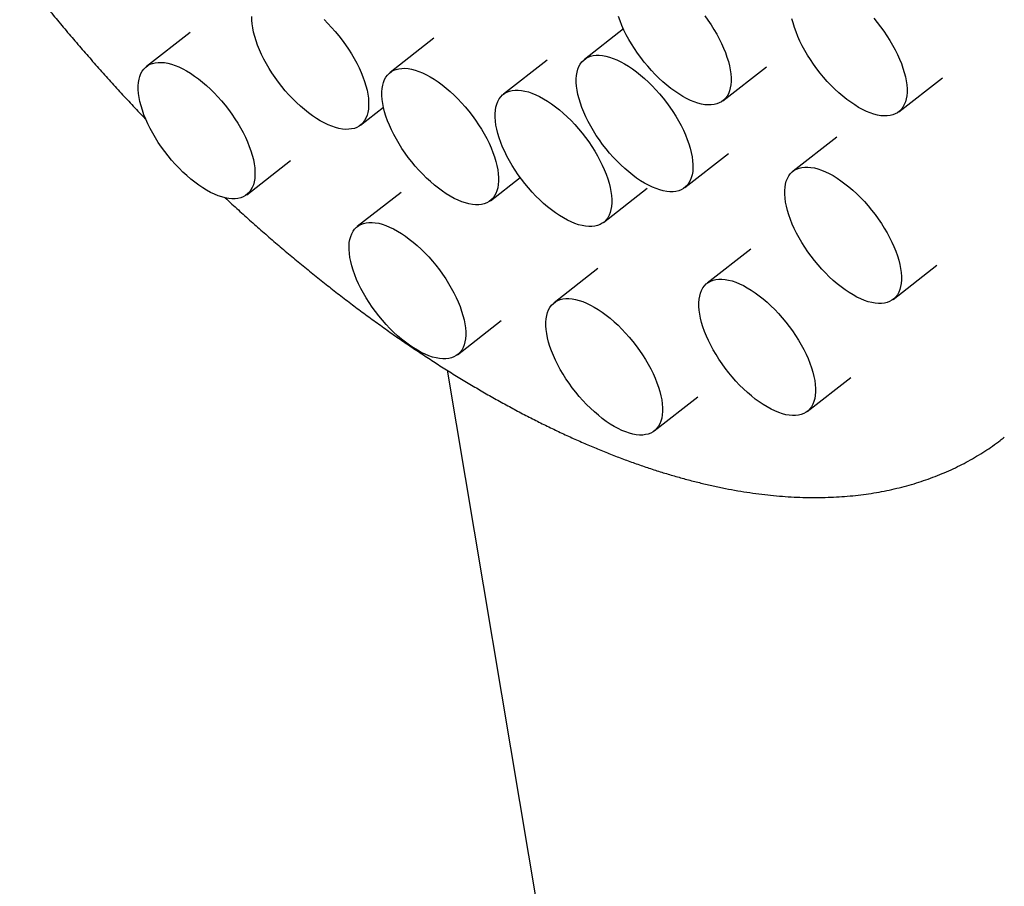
# Model space of a CAD drawing. Header units: millimetres. Extents: x 8 to 1188, y 12 to 1567.
# Tile 6 of 14: x 1069 to 1099, y 521 to 547. Entities that reach past the tile are written whole.
import ezdxf

# ---------------------------------------------------------------- set-up
doc = ezdxf.new("R2010")
doc.units = ezdxf.units.MM

msp = doc.modelspace()

# ---------------------------------------------------------------- linework, layer by layer
at = {"color": 7, "linetype": 'Continuous', "lineweight": 30}
for p, q in [((1074.271, 547.034), (1072.925, 545.983)), ((1087.618, 547.138), (1086.419, 546.201)), ((1081.777, 546.85), (1080.431, 545.799)), ((1085.265, 546.179), (1083.919, 545.128)), ((1090.677, 544.924), (1092.023, 545.975)), ((1096.098, 544.585), (1097.444, 545.636)), ((1079.511, 544.173), (1080.225, 544.73)), ((1094.187, 543.808), (1092.841, 542.757)), ((1089.503, 542.252), (1090.849, 543.303)), ((1076.009, 542.034), (1077.355, 543.085)), ((1083.516, 541.849), (1084.434, 542.566)), ((1080.764, 542.104), (1079.418, 541.053)), ((1087.003, 541.179), (1088.349, 542.23)), ((1091.542, 540.358), (1090.196, 539.307)), ((1086.829, 539.759), (1085.483, 538.708)), ((1095.925, 538.808), (1097.271, 539.859)), ((1082.502, 537.103), (1083.848, 538.154)), ((1082.188, 536.626), (1093.578, 468.611)), ((1093.281, 535.357), (1094.627, 536.408)), ((1088.567, 534.759), (1089.913, 535.81))]:
    msp.add_line(p, q, dxfattribs=at)
at = {"color": 7, "linetype": 'Continuous', "lineweight": 30, "flags": 128}
for points in [[(1078.277, 544.311), (1078.155, 544.385), (1078.033, 544.467), (1077.91, 544.557), (1077.788, 544.655), (1077.666, 544.759), (1077.546, 544.87), (1077.427, 544.987), (1077.312, 545.109), (1077.199, 545.237), (1077.09, 545.368), (1076.985, 545.503), (1076.885, 545.641), (1076.789, 545.782), (1076.699, 545.924), (1076.615, 546.067), (1076.538, 546.211), (1076.467, 546.354), (1076.403, 546.496), (1076.346, 546.637), (1076.297, 546.775), (1076.256, 546.911), (1076.223, 547.043), (1076.198, 547.17), (1076.181, 547.293), (1076.172, 547.411), (1076.172, 547.523)], [(1078.393, 547.425), (1078.511, 547.308), (1078.627, 547.186), (1078.74, 547.059), (1078.849, 546.927), (1078.954, 546.792), (1079.054, 546.654), (1079.149, 546.514), (1079.239, 546.372), (1079.323, 546.228), (1079.401, 546.085), (1079.472, 545.942), (1079.536, 545.799), (1079.592, 545.659), (1079.641, 545.52), (1079.683, 545.385), (1079.716, 545.253), (1079.741, 545.125), (1079.758, 545.002), (1079.766, 544.884), (1079.767, 544.773), (1079.758, 544.667), (1079.742, 544.569), (1079.717, 544.478), (1079.684, 544.394), (1079.643, 544.319), (1079.594, 544.253), (1079.538, 544.195), (1079.474, 544.146), (1079.403, 544.107), (1079.326, 544.077), (1079.242, 544.057), (1079.153, 544.047), (1079.058, 544.046), (1078.957, 544.055), (1078.853, 544.074), (1078.744, 544.103), (1078.631, 544.141), (1078.515, 544.188), (1078.397, 544.245), (1078.277, 544.311)], [(1089.443, 545.062), (1089.321, 545.136), (1089.199, 545.218), (1089.076, 545.308), (1088.954, 545.406), (1088.832, 545.51), (1088.712, 545.621), (1088.593, 545.738), (1088.478, 545.86), (1088.365, 545.988), (1088.256, 546.119), (1088.151, 546.254), (1088.05, 546.392), (1087.955, 546.533), (1087.865, 546.675), (1087.781, 546.818), (1087.704, 546.962), (1087.633, 547.105), (1087.569, 547.247), (1087.512, 547.388), (1087.463, 547.526)], [(1090.12, 547.543), (1090.22, 547.405), (1090.315, 547.265), (1090.405, 547.123), (1090.489, 546.979), (1090.567, 546.836), (1090.638, 546.693), (1090.702, 546.55), (1090.758, 546.41), (1090.807, 546.271), (1090.849, 546.136), (1090.882, 546.004), (1090.907, 545.876), (1090.924, 545.753), (1090.932, 545.635), (1090.933, 545.524), (1090.924, 545.418), (1090.908, 545.32), (1090.883, 545.229), (1090.85, 545.145), (1090.809, 545.07), (1090.76, 545.004), (1090.704, 544.946), (1090.64, 544.897), (1090.569, 544.858), (1090.492, 544.828), (1090.408, 544.808), (1090.319, 544.798), (1090.224, 544.797), (1090.123, 544.806), (1090.018, 544.825), (1089.91, 544.854), (1089.797, 544.892), (1089.681, 544.939), (1089.563, 544.996), (1089.443, 545.062)], [(1094.863, 544.723), (1094.742, 544.797), (1094.619, 544.879), (1094.496, 544.969), (1094.374, 545.067), (1094.252, 545.171), (1094.132, 545.282), (1094.014, 545.399), (1093.898, 545.522), (1093.785, 545.649), (1093.676, 545.78), (1093.571, 545.915), (1093.471, 546.053), (1093.376, 546.194), (1093.286, 546.336), (1093.202, 546.479), (1093.124, 546.623), (1093.053, 546.766), (1092.989, 546.908), (1092.933, 547.049), (1092.884, 547.187), (1092.842, 547.323), (1092.809, 547.455)], [(1095.326, 547.471), (1095.435, 547.34), (1095.54, 547.204), (1095.641, 547.066), (1095.736, 546.926), (1095.826, 546.784), (1095.91, 546.641), (1095.987, 546.497), (1096.058, 546.354), (1096.122, 546.211), (1096.179, 546.071), (1096.228, 545.932), (1096.269, 545.797), (1096.302, 545.665), (1096.327, 545.537), (1096.344, 545.414), (1096.353, 545.296), (1096.353, 545.185), (1096.345, 545.079), (1096.328, 544.981), (1096.303, 544.89), (1096.27, 544.807), (1096.229, 544.731), (1096.181, 544.665), (1096.124, 544.607), (1096.06, 544.558), (1095.99, 544.519), (1095.912, 544.489), (1095.829, 544.469), (1095.739, 544.459), (1095.644, 544.458), (1095.544, 544.467), (1095.439, 544.486), (1095.33, 544.515), (1095.217, 544.553), (1095.102, 544.601), (1094.984, 544.657), (1094.863, 544.723)], [(1074.775, 542.171), (1074.653, 542.246), (1074.531, 542.328), (1074.408, 542.418), (1074.285, 542.515), (1074.164, 542.62), (1074.043, 542.731), (1073.925, 542.848), (1073.809, 542.97), (1073.697, 543.097), (1073.588, 543.229), (1073.483, 543.364), (1073.382, 543.502), (1073.287, 543.643), (1073.197, 543.785), (1073.113, 543.928), (1073.036, 544.071), (1072.965, 544.215), (1072.901, 544.357), (1072.844, 544.498), (1072.795, 544.636), (1072.754, 544.772), (1072.721, 544.904), (1072.695, 545.031), (1072.679, 545.154), (1072.67, 545.272), (1072.67, 545.384), (1072.678, 545.489), (1072.695, 545.588), (1072.72, 545.679), (1072.753, 545.762), (1072.793, 545.837), (1072.842, 545.904), (1072.899, 545.961), (1072.962, 546.01), (1073.033, 546.049), (1073.11, 546.079), (1073.194, 546.099), (1073.284, 546.11), (1073.379, 546.11), (1073.479, 546.101), (1073.584, 546.082), (1073.693, 546.054), (1073.805, 546.015), (1073.921, 545.968), (1074.039, 545.911), (1074.159, 545.846), (1074.281, 545.772), (1074.404, 545.689), (1074.526, 545.599), (1074.649, 545.502), (1074.771, 545.397), (1074.891, 545.286), (1075.009, 545.169), (1075.125, 545.047), (1075.237, 544.92), (1075.347, 544.788), (1075.452, 544.653), (1075.552, 544.515), (1075.647, 544.375), (1075.737, 544.233), (1075.821, 544.089), (1075.899, 543.946), (1075.97, 543.802), (1076.033, 543.66), (1076.09, 543.519), (1076.139, 543.381), (1076.18, 543.246), (1076.214, 543.114), (1076.239, 542.986), (1076.256, 542.863), (1076.264, 542.745), (1076.264, 542.633), (1076.256, 542.528), (1076.239, 542.43), (1076.215, 542.339), (1076.182, 542.255), (1076.141, 542.18), (1076.092, 542.114), (1076.036, 542.056), (1075.972, 542.007), (1075.901, 541.968), (1075.824, 541.938), (1075.74, 541.918), (1075.65, 541.907), (1075.555, 541.907), (1075.455, 541.916), (1075.35, 541.935), (1075.241, 541.964), (1075.129, 542.002), (1075.013, 542.049), (1074.895, 542.106), (1074.775, 542.171)], [(1088.268, 542.389), (1088.147, 542.463), (1088.024, 542.546), (1087.902, 542.636), (1087.779, 542.733), (1087.657, 542.838), (1087.537, 542.949), (1087.419, 543.066), (1087.303, 543.188), (1087.19, 543.315), (1087.081, 543.447), (1086.976, 543.582), (1086.876, 543.72), (1086.781, 543.861), (1086.691, 544.003), (1086.607, 544.146), (1086.529, 544.289), (1086.458, 544.433), (1086.394, 544.575), (1086.338, 544.716), (1086.289, 544.854), (1086.248, 544.99), (1086.214, 545.122), (1086.189, 545.249), (1086.172, 545.372), (1086.164, 545.49), (1086.164, 545.602), (1086.172, 545.707), (1086.188, 545.805), (1086.213, 545.897), (1086.246, 545.98), (1086.287, 546.055), (1086.336, 546.122), (1086.392, 546.179), (1086.456, 546.228), (1086.527, 546.267), (1086.604, 546.297), (1086.688, 546.317), (1086.777, 546.328), (1086.873, 546.328), (1086.973, 546.319), (1087.078, 546.3), (1087.187, 546.272), (1087.299, 546.233), (1087.415, 546.186), (1087.533, 546.129), (1087.653, 546.064), (1087.775, 545.99), (1087.897, 545.907), (1088.02, 545.817), (1088.143, 545.72), (1088.264, 545.615), (1088.384, 545.504), (1088.503, 545.387), (1088.618, 545.265), (1088.731, 545.138), (1088.84, 545.006), (1088.945, 544.871), (1089.046, 544.733), (1089.141, 544.593), (1089.231, 544.45), (1089.315, 544.307), (1089.392, 544.164), (1089.463, 544.02), (1089.527, 543.878), (1089.584, 543.737), (1089.633, 543.599), (1089.674, 543.463), (1089.707, 543.332), (1089.732, 543.204), (1089.749, 543.081), (1089.758, 542.963), (1089.758, 542.851), (1089.75, 542.746), (1089.733, 542.648), (1089.708, 542.557), (1089.675, 542.473), (1089.634, 542.398), (1089.586, 542.332), (1089.529, 542.274), (1089.466, 542.225), (1089.395, 542.186), (1089.318, 542.156), (1089.234, 542.136), (1089.144, 542.125), (1089.049, 542.125), (1088.949, 542.134), (1088.844, 542.153), (1088.735, 542.182), (1088.622, 542.22), (1088.507, 542.267), (1088.389, 542.324), (1088.268, 542.389)], [(1082.281, 541.987), (1082.16, 542.061), (1082.037, 542.143), (1081.914, 542.233), (1081.792, 542.331), (1081.67, 542.435), (1081.55, 542.546), (1081.432, 542.663), (1081.316, 542.786), (1081.203, 542.913), (1081.094, 543.044), (1080.989, 543.179), (1080.889, 543.317), (1080.793, 543.458), (1080.704, 543.6), (1080.62, 543.743), (1080.542, 543.887), (1080.471, 544.03), (1080.407, 544.172), (1080.351, 544.313), (1080.301, 544.451), (1080.26, 544.587), (1080.227, 544.719), (1080.202, 544.847), (1080.185, 544.97), (1080.176, 545.087), (1080.176, 545.199), (1080.185, 545.304), (1080.201, 545.403), (1080.226, 545.494), (1080.259, 545.577), (1080.3, 545.652), (1080.349, 545.719), (1080.405, 545.777), (1080.469, 545.825), (1080.539, 545.865), (1080.617, 545.894), (1080.7, 545.915), (1080.79, 545.925), (1080.885, 545.926), (1080.985, 545.916), (1081.09, 545.897), (1081.199, 545.869), (1081.312, 545.831), (1081.427, 545.783), (1081.546, 545.727), (1081.666, 545.661), (1081.787, 545.587), (1081.91, 545.505), (1082.033, 545.415), (1082.155, 545.317), (1082.277, 545.212), (1082.397, 545.101), (1082.515, 544.985), (1082.631, 544.862), (1082.744, 544.735), (1082.853, 544.604), (1082.958, 544.468), (1083.058, 544.33), (1083.154, 544.19), (1083.244, 544.048), (1083.327, 543.905), (1083.405, 543.761), (1083.476, 543.618), (1083.54, 543.475), (1083.596, 543.335), (1083.646, 543.196), (1083.687, 543.061), (1083.72, 542.929), (1083.745, 542.801), (1083.762, 542.678), (1083.771, 542.56), (1083.771, 542.449), (1083.762, 542.343), (1083.746, 542.245), (1083.721, 542.154), (1083.688, 542.071), (1083.647, 541.995), (1083.598, 541.929), (1083.542, 541.871), (1083.478, 541.822), (1083.408, 541.783), (1083.33, 541.753), (1083.247, 541.733), (1083.157, 541.723), (1083.062, 541.722), (1082.962, 541.731), (1082.857, 541.75), (1082.748, 541.779), (1082.635, 541.817), (1082.52, 541.865), (1082.401, 541.921), (1082.281, 541.987)], [(1085.769, 541.316), (1085.647, 541.39), (1085.525, 541.472), (1085.402, 541.563), (1085.279, 541.66), (1085.158, 541.765), (1085.037, 541.876), (1084.919, 541.993), (1084.803, 542.115), (1084.691, 542.242), (1084.582, 542.374), (1084.477, 542.509), (1084.376, 542.647), (1084.281, 542.787), (1084.191, 542.929), (1084.107, 543.073), (1084.029, 543.216), (1083.959, 543.359), (1083.895, 543.502), (1083.838, 543.642), (1083.789, 543.781), (1083.748, 543.916), (1083.714, 544.048), (1083.689, 544.176), (1083.672, 544.299), (1083.664, 544.417), (1083.664, 544.528), (1083.672, 544.634), (1083.689, 544.732), (1083.713, 544.823), (1083.746, 544.907), (1083.787, 544.982), (1083.836, 545.048), (1083.893, 545.106), (1083.956, 545.155), (1084.027, 545.194), (1084.104, 545.224), (1084.188, 545.244), (1084.278, 545.254), (1084.373, 545.255), (1084.473, 545.246), (1084.578, 545.227), (1084.687, 545.198), (1084.799, 545.16), (1084.915, 545.113), (1085.033, 545.056), (1085.153, 544.99), (1085.275, 544.916), (1085.397, 544.834), (1085.52, 544.744), (1085.643, 544.646), (1085.764, 544.542), (1085.885, 544.431), (1086.003, 544.314), (1086.119, 544.192), (1086.231, 544.064), (1086.34, 543.933), (1086.445, 543.798), (1086.546, 543.66), (1086.641, 543.519), (1086.731, 543.377), (1086.815, 543.234), (1086.893, 543.09), (1086.963, 542.947), (1087.027, 542.805), (1087.084, 542.664), (1087.133, 542.526), (1087.174, 542.39), (1087.208, 542.258), (1087.233, 542.131), (1087.25, 542.008), (1087.258, 541.89), (1087.258, 541.778), (1087.25, 541.673), (1087.233, 541.574), (1087.209, 541.483), (1087.176, 541.4), (1087.135, 541.325), (1087.086, 541.258), (1087.029, 541.2), (1086.966, 541.152), (1086.895, 541.113), (1086.818, 541.083), (1086.734, 541.063), (1086.644, 541.052), (1086.549, 541.052), (1086.449, 541.061), (1086.344, 541.08), (1086.235, 541.108), (1086.123, 541.146), (1086.007, 541.194), (1085.889, 541.251), (1085.769, 541.316)], [(1094.691, 538.945), (1094.569, 539.019), (1094.446, 539.102), (1094.324, 539.192), (1094.201, 539.289), (1094.08, 539.394), (1093.959, 539.505), (1093.841, 539.622), (1093.725, 539.744), (1093.613, 539.871), (1093.504, 540.003), (1093.399, 540.138), (1093.298, 540.276), (1093.203, 540.417), (1093.113, 540.559), (1093.029, 540.702), (1092.951, 540.845), (1092.881, 540.989), (1092.817, 541.131), (1092.76, 541.272), (1092.711, 541.41), (1092.67, 541.546), (1092.636, 541.678), (1092.611, 541.805), (1092.594, 541.928), (1092.586, 542.046), (1092.586, 542.158), (1092.594, 542.263), (1092.611, 542.362), (1092.635, 542.453), (1092.668, 542.536), (1092.709, 542.611), (1092.758, 542.678), (1092.815, 542.735), (1092.878, 542.784), (1092.949, 542.823), (1093.026, 542.853), (1093.11, 542.873), (1093.2, 542.884), (1093.295, 542.884), (1093.395, 542.875), (1093.5, 542.856), (1093.609, 542.828), (1093.721, 542.789), (1093.837, 542.742), (1093.955, 542.685), (1094.075, 542.62), (1094.197, 542.546), (1094.319, 542.463), (1094.442, 542.373), (1094.565, 542.276), (1094.686, 542.171), (1094.807, 542.06), (1094.925, 541.943), (1095.041, 541.821), (1095.153, 541.694), (1095.262, 541.562), (1095.367, 541.427), (1095.468, 541.289), (1095.563, 541.149), (1095.653, 541.006), (1095.737, 540.863), (1095.814, 540.72), (1095.885, 540.576), (1095.949, 540.434), (1096.006, 540.293), (1096.055, 540.155), (1096.096, 540.02), (1096.13, 539.888), (1096.155, 539.76), (1096.171, 539.637), (1096.18, 539.519), (1096.18, 539.407), (1096.172, 539.302), (1096.155, 539.204), (1096.131, 539.113), (1096.098, 539.029), (1096.057, 538.954), (1096.008, 538.888), (1095.951, 538.83), (1095.888, 538.781), (1095.817, 538.742), (1095.74, 538.712), (1095.656, 538.692), (1095.566, 538.681), (1095.471, 538.681), (1095.371, 538.69), (1095.266, 538.709), (1095.157, 538.738), (1095.045, 538.776), (1094.929, 538.823), (1094.811, 538.88), (1094.691, 538.945)], [(1081.268, 537.241), (1081.146, 537.315), (1081.024, 537.397), (1080.901, 537.487), (1080.778, 537.585), (1080.657, 537.689), (1080.537, 537.8), (1080.418, 537.917), (1080.303, 538.04), (1080.19, 538.167), (1080.081, 538.298), (1079.976, 538.433), (1079.875, 538.571), (1079.78, 538.712), (1079.69, 538.854), (1079.606, 538.997), (1079.529, 539.141), (1079.458, 539.284), (1079.394, 539.426), (1079.337, 539.567), (1079.288, 539.705), (1079.247, 539.841), (1079.214, 539.973), (1079.189, 540.101), (1079.172, 540.224), (1079.163, 540.341), (1079.163, 540.453), (1079.171, 540.558), (1079.188, 540.657), (1079.213, 540.748), (1079.246, 540.831), (1079.287, 540.906), (1079.335, 540.973), (1079.392, 541.031), (1079.455, 541.079), (1079.526, 541.119), (1079.603, 541.148), (1079.687, 541.169), (1079.777, 541.179), (1079.872, 541.18), (1079.972, 541.17), (1080.077, 541.152), (1080.186, 541.123), (1080.299, 541.085), (1080.414, 541.037), (1080.532, 540.981), (1080.653, 540.915), (1080.774, 540.841), (1080.897, 540.759), (1081.019, 540.669), (1081.142, 540.571), (1081.264, 540.466), (1081.384, 540.356), (1081.502, 540.239), (1081.618, 540.116), (1081.731, 539.989), (1081.84, 539.858), (1081.945, 539.722), (1082.045, 539.584), (1082.14, 539.444), (1082.23, 539.302), (1082.314, 539.159), (1082.392, 539.015), (1082.463, 538.872), (1082.527, 538.729), (1082.583, 538.589), (1082.632, 538.45), (1082.673, 538.315), (1082.707, 538.183), (1082.732, 538.055), (1082.749, 537.932), (1082.757, 537.814), (1082.757, 537.703), (1082.749, 537.597), (1082.733, 537.499), (1082.708, 537.408), (1082.675, 537.325), (1082.634, 537.249), (1082.585, 537.183), (1082.529, 537.125), (1082.465, 537.076), (1082.394, 537.037), (1082.317, 537.007), (1082.233, 536.987), (1082.144, 536.977), (1082.048, 536.976), (1081.948, 536.985), (1081.843, 537.004), (1081.734, 537.033), (1081.622, 537.071), (1081.506, 537.119), (1081.388, 537.175), (1081.268, 537.241)], [(1092.046, 535.495), (1091.925, 535.569), (1091.802, 535.651), (1091.679, 535.741), (1091.557, 535.839), (1091.435, 535.943), (1091.315, 536.054), (1091.197, 536.171), (1091.081, 536.294), (1090.968, 536.421), (1090.859, 536.552), (1090.754, 536.687), (1090.654, 536.825), (1090.558, 536.966), (1090.469, 537.108), (1090.385, 537.251), (1090.307, 537.395), (1090.236, 537.538), (1090.172, 537.68), (1090.116, 537.821), (1090.067, 537.96), (1090.025, 538.095), (1089.992, 538.227), (1089.967, 538.355), (1089.95, 538.478), (1089.942, 538.595), (1089.941, 538.707), (1089.95, 538.812), (1089.966, 538.911), (1089.991, 539.002), (1090.024, 539.085), (1090.065, 539.16), (1090.114, 539.227), (1090.17, 539.285), (1090.234, 539.333), (1090.304, 539.373), (1090.382, 539.403), (1090.466, 539.423), (1090.555, 539.433), (1090.65, 539.434), (1090.751, 539.425), (1090.855, 539.406), (1090.964, 539.377), (1091.077, 539.339), (1091.193, 539.291), (1091.311, 539.235), (1091.431, 539.169), (1091.553, 539.095), (1091.675, 539.013), (1091.798, 538.923), (1091.92, 538.825), (1092.042, 538.721), (1092.162, 538.61), (1092.281, 538.493), (1092.396, 538.37), (1092.509, 538.243), (1092.618, 538.112), (1092.723, 537.977), (1092.823, 537.838), (1092.919, 537.698), (1093.009, 537.556), (1093.092, 537.413), (1093.17, 537.269), (1093.241, 537.126), (1093.305, 536.984), (1093.362, 536.843), (1093.411, 536.704), (1093.452, 536.569), (1093.485, 536.437), (1093.51, 536.309), (1093.527, 536.186), (1093.536, 536.069), (1093.536, 535.957), (1093.528, 535.851), (1093.511, 535.753), (1093.486, 535.662), (1093.453, 535.579), (1093.412, 535.504), (1093.363, 535.437), (1093.307, 535.379), (1093.243, 535.331), (1093.173, 535.291), (1093.095, 535.261), (1093.012, 535.241), (1092.922, 535.231), (1092.827, 535.23), (1092.727, 535.239), (1092.622, 535.258), (1092.513, 535.287), (1092.4, 535.325), (1092.285, 535.373), (1092.166, 535.429), (1092.046, 535.495)], [(1087.333, 534.896), (1087.211, 534.97), (1087.089, 535.053), (1086.966, 535.143), (1086.843, 535.24), (1086.722, 535.345), (1086.601, 535.456), (1086.483, 535.573), (1086.367, 535.695), (1086.255, 535.822), (1086.146, 535.954), (1086.041, 536.089), (1085.94, 536.227), (1085.845, 536.367), (1085.755, 536.509), (1085.671, 536.653), (1085.594, 536.796), (1085.523, 536.94), (1085.459, 537.082), (1085.402, 537.223), (1085.353, 537.361), (1085.312, 537.496), (1085.279, 537.628), (1085.253, 537.756), (1085.237, 537.879), (1085.228, 537.997), (1085.228, 538.109), (1085.236, 538.214), (1085.253, 538.312), (1085.278, 538.403), (1085.311, 538.487), (1085.352, 538.562), (1085.4, 538.628), (1085.457, 538.686), (1085.52, 538.735), (1085.591, 538.774), (1085.668, 538.804), (1085.752, 538.824), (1085.842, 538.835), (1085.937, 538.835), (1086.037, 538.826), (1086.142, 538.807), (1086.251, 538.778), (1086.363, 538.74), (1086.479, 538.693), (1086.597, 538.636), (1086.717, 538.571), (1086.839, 538.496), (1086.962, 538.414), (1087.084, 538.324), (1087.207, 538.226), (1087.329, 538.122), (1087.449, 538.011), (1087.567, 537.894), (1087.683, 537.772), (1087.795, 537.644), (1087.905, 537.513), (1088.01, 537.378), (1088.11, 537.24), (1088.205, 537.099), (1088.295, 536.957), (1088.379, 536.814), (1088.457, 536.671), (1088.528, 536.527), (1088.591, 536.385), (1088.648, 536.244), (1088.697, 536.106), (1088.738, 535.97), (1088.772, 535.838), (1088.797, 535.711), (1088.814, 535.588), (1088.822, 535.47), (1088.822, 535.358), (1088.814, 535.253), (1088.798, 535.154), (1088.773, 535.063), (1088.74, 534.98), (1088.699, 534.905), (1088.65, 534.838), (1088.594, 534.781), (1088.53, 534.732), (1088.459, 534.693), (1088.382, 534.663), (1088.298, 534.643), (1088.209, 534.632), (1088.113, 534.632), (1088.013, 534.641), (1087.908, 534.66), (1087.799, 534.688), (1087.687, 534.727), (1087.571, 534.774), (1087.453, 534.831), (1087.333, 534.896)]]:
    msp.add_lwpolyline(points, dxfattribs=at)
at = {"color": 7, "linetype": 'Continuous', "lineweight": 30}
for points, knots in [([(1069.016, 548.849), (1069.082, 548.765), (1069.262, 548.534), (1069.562, 548.16), (1069.913, 547.728), (1070.268, 547.299), (1070.627, 546.874), (1070.989, 546.453), (1071.354, 546.036), (1071.722, 545.623), (1072.094, 545.214), (1072.468, 544.809), (1072.739, 544.521), (1072.885, 544.369), (1072.904, 544.349)], [0, 0, 0, 0, 0.0538703, 0.1470199, 0.2401713, 0.3333263, 0.4264866, 0.5196541, 0.6128305, 0.7060176, 0.7992171, 0.8924311, 0.9856612, 1, 1, 1, 1]), ([(1075.345, 541.94), (1075.415, 541.875), (1075.616, 541.688), (1075.95, 541.385), (1076.347, 541.031), (1076.745, 540.682), (1077.145, 540.34), (1077.547, 540.004), (1077.949, 539.674), (1078.353, 539.35), (1078.758, 539.032), (1079.163, 538.721), (1079.569, 538.416), (1079.976, 538.119), (1080.383, 537.828), (1080.791, 537.543), (1081.199, 537.266), (1081.607, 536.996), (1082.015, 536.733), (1082.423, 536.478), (1082.831, 536.23), (1083.238, 535.99), (1083.645, 535.757), (1084.052, 535.532), (1084.458, 535.314), (1084.863, 535.105), (1085.267, 534.904), (1085.67, 534.711), (1086.072, 534.526), (1086.473, 534.349), (1086.872, 534.181), (1087.27, 534.021), (1087.666, 533.87), (1088.061, 533.728), (1088.453, 533.595), (1088.844, 533.47), (1089.233, 533.355), (1089.619, 533.248), (1090.003, 533.151), (1090.384, 533.064), (1090.762, 532.985), (1091.137, 532.916), (1091.509, 532.857), (1091.878, 532.807), (1092.243, 532.767), (1092.604, 532.737), (1092.962, 532.717), (1093.315, 532.706), (1093.663, 532.705), (1094.007, 532.714), (1094.346, 532.733), (1094.68, 532.761), (1095.009, 532.799), (1095.333, 532.846), (1095.65, 532.904), (1095.962, 532.97), (1096.269, 533.046), (1096.569, 533.131), (1096.863, 533.225), (1097.151, 533.328), (1097.433, 533.44), (1097.709, 533.56), (1097.978, 533.69), (1098.241, 533.828), (1098.497, 533.974), (1098.748, 534.129), (1098.991, 534.292), (1099.192, 534.436), (1099.31, 534.529), (1099.351, 534.561)], [0, 0, 0, 0, 0.0081497, 0.0234319, 0.0387196, 0.0540132, 0.069313, 0.0846195, 0.099933, 0.1152538, 0.1305823, 0.1459189, 0.161264, 0.1766179, 0.191981, 0.2073536, 0.2227362, 0.238129, 0.2535324, 0.2689466, 0.284372, 0.2998088, 0.3152572, 0.3307173, 0.3461892, 0.3616729, 0.3771683, 0.3926752, 0.4081933, 0.4237221, 0.4392609, 0.4548088, 0.4703649, 0.4859276, 0.5014954, 0.5170663, 0.5326375, 0.5482057, 0.5637675, 0.5793192, 0.5948566, 0.610375, 0.6258693, 0.6413338, 0.6567627, 0.6721498, 0.6874887, 0.7027731, 0.7179966, 0.7331532, 0.7482374, 0.763244, 0.7781689, 0.7930088, 0.8077612, 0.8224251, 0.8370003, 0.8514879, 0.8658903, 0.8802109, 0.8944542, 0.9086256, 0.9227316, 0.9367794, 0.9507767, 0.9647321, 0.9786543, 0.9925525, 1, 1, 1, 1])]:
    msp.add_open_spline(points, degree=3, knots=knots, dxfattribs=at)

doc.saveas('drawing.dxf')
